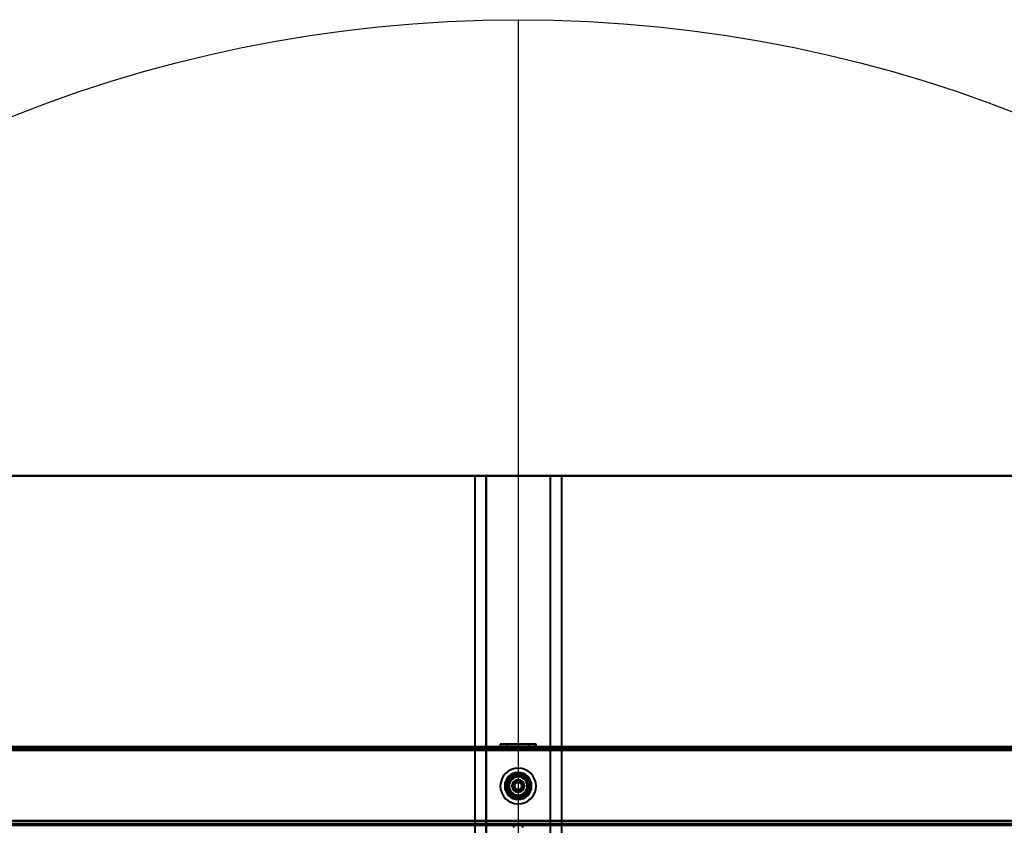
# Model space of a CAD drawing. Header units: millimetres. Extents: x -696 to 695, y -1041 to 611.
# Tile 89 of 90: x -222 to 216, y 252 to 611. Entities that reach past the tile are written whole.
import ezdxf

# ---------------------------------------------------------------- set-up
doc = ezdxf.new("R2010")
doc.units = ezdxf.units.MM
doc.layers.add('A-GENM', color=13, linetype='Continuous', lineweight=40)
doc.layers.add('G-IMPT', color=8, linetype='Continuous', lineweight=40)

# ---------------------------------------------------------------- blocks, each defined once
blk = doc.blocks.new('NEXA 400 CALQUES_dwg-748074-Niveau de réf_')
at = {"layer": 'G-IMPT'}
for p, q in [((534.4, 287), (-534.4, 287)), ((499.4, 287), (-499.4, 287)), ((-7.95, 288.1), (-7.95, 287)), ((3.05, 288.1), (-7.95, 288.1)), ((-7.95, 288.1), (3.05, 288.1)), ((-7.95, 288.1), (-3.05, 288.1)), ((-3.05, 287), (-7.95, 287)), ((3.05, 287), (-7.95, 287)), ((-7.95, 287), (3.05, 287)), ((-6, 287), (-6, 286.5)), ((0, 287), (-6, 287)), ((0, 287), (-6, 287)), ((-6, 286.5), (0, 286.5)), ((-5.95, 287), (-5.95, 286.5)), ((-5.95, 287), (2.28, 287)), ((2.28, 286.5), (-5.95, 286.5)), ((-4.85, 288.1), (-4.85, 286.5)), ((1.86, 288.1), (-4.85, 288.1)), ((-4.85, 288.1), (1.86, 288.1)), ((0, 286.5), (-4.85, 286.5)), ((-4.85, 286.5), (1.86, 286.5)), ((7.95, 288.1), (-3.05, 288.1)), ((-3.05, 288.1), (7.95, 288.1)), ((7.95, 287), (-3.05, 287)), ((-3.05, 287), (7.95, 287)), ((-2.28, 287), (5.95, 287)), ((0, 286.5), (-2.28, 286.5)), ((4.85, 288.1), (-1.86, 288.1)), ((-1.86, 288.1), (4.85, 288.1)), ((-1.86, 286.5), (0, 286.5)), ((6, 287), (0, 287)), ((5.95, 286.5), (0, 286.5)), ((0, 286.5), (6, 286.5)), ((4.85, 286.5), (0, 286.5)), ((0, 286.5), (4.85, 286.5)), ((3.05, 288.1), (7.95, 288.1)), ((7.95, 287), (3.05, 287)), ((4.85, 286.5), (4.85, 288.1)), ((5.95, 286.5), (5.95, 287)), ((6, 286.5), (6, 287)), ((7.95, 287), (7.95, 288.1)), ((-498.9, 252), (498.9, 252)), ((-203.6, 252.5), (-203.6, 252)), ((-203.6, 252.5), (-202, 252.5)), ((-202, 252.5), (-203.6, 252.5)), ((-203.6, 252), (-202, 252)), ((-200.4, 252), (-203.6, 252)), ((-200.4, 252), (-203.6, 252)), ((-202, 252.5), (-200.4, 252.5)), ((-200.4, 252.5), (-202, 252.5)), ((-202, 252), (-200.4, 252)), ((-202, 252), (-200.4, 252)), ((-200.4, 252), (-200.4, 252.5)), ((-141.6, 252.5), (-141.6, 252)), ((-141.6, 252.5), (-140, 252.5)), ((-140, 252.5), (-141.6, 252.5)), ((-141.6, 252), (-140, 252)), ((-138.4, 252), (-141.6, 252)), ((-138.4, 252), (-141.6, 252)), ((-140, 252.5), (-138.4, 252.5)), ((-138.4, 252.5), (-140, 252.5)), ((-140, 252), (-138.4, 252)), ((-140, 252), (-138.4, 252)), ((-138.4, 252), (-138.4, 252.5)), ((-6, 252.5), (-6, 252)), ((0, 252.5), (-6, 252.5)), ((-6, 252.5), (0, 252.5)), ((6, 252), (-6, 252)), ((6, 252), (-6, 252)), ((-6, 252), (0, 252)), ((-4.45, 252.5), (-4.45, 252)), ((-4.45, 252.5), (1.7, 252.5)), ((0, 252.5), (-4.45, 252.5)), ((-4.45, 252), (4.45, 252)), ((-4.45, 252), (4.45, 252)), ((-1.7, 252), (-4.45, 252)), ((1.7, 252), (-4.45, 252)), ((-2.55, 252.5), (-2.55, 252)), ((0.98, 252.5), (-2.55, 252.5)), ((-2.55, 252.5), (0, 252.5)), ((2.55, 252), (-2.55, 252)), ((2.55, 252), (-2.55, 252)), ((-2.55, 252), (0.98, 252)), ((-2.55, 252), (-0.98, 252)), ((-2.1, 252), (-2.1, 251)), ((0, 252), (-2.1, 252)), ((0, 252), (-2.1, 252)), ((-2.1, 252), (2.1, 252)), ((-2.1, 252), (2.1, 252)), ((-1.7, 252.5), (0, 252.5)), ((4.45, 252), (-1.7, 252)), ((0, 252.5), (-0.98, 252.5)), ((-0.98, 252), (2.55, 252)), ((0, 252.5), (4.45, 252.5)), ((6, 252.5), (0, 252.5)), ((0, 252.5), (6, 252.5)), ((4.45, 252.5), (0, 252.5)), ((2.55, 252.5), (0, 252.5)), ((0, 252.5), (2.55, 252.5)), ((0, 252), (6, 252)), ((0, 252), (6, 252)), ((2.1, 252), (0, 252)), ((2.1, 251), (2.1, 252)), ((2.55, 252), (2.55, 252.5)), ((4.45, 252), (4.45, 252.5)), ((6, 252), (6, 252.5)), ((38.4, 252.5), (38.4, 252)), ((38.4, 252.5), (40, 252.5)), ((40, 252.5), (38.4, 252.5)), ((38.4, 252), (40, 252)), ((41.6, 252), (38.4, 252)), ((41.6, 252), (38.4, 252)), ((40, 252.5), (41.6, 252.5)), ((41.6, 252.5), (40, 252.5)), ((40, 252), (41.6, 252)), ((40, 252), (41.6, 252)), ((41.6, 252), (41.6, 252.5)), ((126.4, 252.5), (126.4, 252)), ((126.4, 252.5), (128, 252.5)), ((128, 252.5), (126.4, 252.5)), ((126.4, 252), (128, 252)), ((129.6, 252), (126.4, 252)), ((129.6, 252), (126.4, 252)), ((128, 252.5), (129.6, 252.5)), ((129.6, 252.5), (128, 252.5)), ((128, 252), (129.6, 252)), ((128, 252), (129.6, 252)), ((129.6, 252), (129.6, 252.5)), ((138.4, 252.5), (138.4, 252)), ((138.4, 252.5), (140, 252.5)), ((140, 252.5), (138.4, 252.5)), ((138.4, 252), (140, 252)), ((141.6, 252), (138.4, 252)), ((141.6, 252), (138.4, 252)), ((140, 252.5), (141.6, 252.5)), ((141.6, 252.5), (140, 252.5)), ((140, 252), (141.6, 252)), ((140, 252), (141.6, 252)), ((141.6, 252), (141.6, 252.5))]:
    blk.add_line(p, q, dxfattribs=at)
at = {"layer": 'G-IMPT', "flags": 128}
for points in [[(534.4, 287), (267.2, 287), (0, 287), (-267.2, 287), (-534.4, 287)], [(-534.4, 287), (-267.2, 287), (0, 287), (267.2, 287), (534.4, 287)], [(534.4, 287), (267.2, 287), (0, 287), (-267.2, 287), (-534.4, 287)], [(-534.4, 287), (-267.2, 287), (0, 287), (267.2, 287), (534.4, 287)], [(534.4, 286.5), (267.2, 286.5), (0, 286.5), (-267.2, 286.5), (-534.4, 286.5)], [(534.4, 286.4), (267.2, 286.4), (0, 286.4), (-267.2, 286.4), (-534.4, 286.4)], [(-534.4, 286.4), (-267.2, 286.4), (0, 286.4), (267.2, 286.4), (534.4, 286.4)], [(-534.4, 286.4), (-267.2, 286.4), (0, 286.4), (267.2, 286.4), (534.4, 286.4)], [(533.9, 286.5), (266.95, 286.5), (0, 286.5), (-266.95, 286.5), (-533.9, 286.5)], [(-533.9, 286.5), (-266.95, 286.5), (0, 286.5), (266.95, 286.5), (533.9, 286.5)], [(533.9, 286.5), (266.95, 286.5), (0, 286.5), (-266.95, 286.5), (-533.9, 286.5)], [(-533.9, 286.5), (-266.95, 286.5), (0, 286.5), (266.95, 286.5), (533.9, 286.5)], [(533.9, 286.5), (266.95, 286.5), (0, 286.5), (-266.95, 286.5), (-533.9, 286.5)], [(-533.9, 286.5), (-266.95, 286.5), (0, 286.5), (266.95, 286.5), (533.9, 286.5)], [(-533.9, 286), (-266.95, 286), (0, 286), (266.95, 286), (533.9, 286)], [(-533.9, 286), (-266.95, 286), (0, 286), (266.95, 286), (533.9, 286)], [(533.9, 286), (266.95, 286), (0, 286), (-266.95, 286), (-533.9, 286)], [(533.9, 285.9), (266.95, 285.9), (0, 285.9), (-266.95, 285.9), (-533.9, 285.9)], [(499.4, 287), (249.7, 287), (0, 287), (-249.7, 287), (-499.4, 287)], [(-499.4, 287), (-249.7, 287), (0, 287), (249.7, 287), (499.4, 287)], [(499.4, 287), (249.7, 287), (0, 287), (-249.7, 287), (-499.4, 287)], [(-499.4, 287), (-249.7, 287), (0, 287), (249.7, 287), (499.4, 287)], [(-499.4, 286.5), (-249.7, 286.5), (0, 286.5), (249.7, 286.5), (499.4, 286.5)], [(499.4, 286.5), (249.7, 286.5), (0, 286.5), (-249.7, 286.5), (-499.4, 286.5)], [(-499.4, 286.4), (-249.7, 286.4), (0, 286.4), (249.7, 286.4), (499.4, 286.4)], [(-499.4, 286.4), (-249.7, 286.4), (0, 286.4), (249.7, 286.4), (499.4, 286.4)], [(499.4, 286.4), (249.7, 286.4), (0, 286.4), (-249.7, 286.4), (-499.4, 286.4)], [(499.4, 286.4), (249.7, 286.4), (0, 286.4), (-249.7, 286.4), (-499.4, 286.4)], [(499.4, 286.4), (249.7, 286.4), (0, 286.4), (-249.7, 286.4), (-499.4, 286.4)], [(-499.4, 286.4), (-249.7, 286.4), (0, 286.4), (249.7, 286.4), (499.4, 286.4)], [(-499.4, 285.9), (-249.7, 285.9), (0, 285.9), (249.7, 285.9), (499.4, 285.9)], [(499.4, 285.9), (249.7, 285.9), (0, 285.9), (-249.7, 285.9), (-499.4, 285.9)], [(-499, 286.5), (-249.5, 286.5), (0, 286.5), (249.5, 286.5), (499, 286.5)], [(499, 286.5), (249.5, 286.5), (0, 286.5), (-249.5, 286.5), (-499, 286.5)], [(-499, 286.5), (-249.5, 286.5), (0, 286.5), (249.5, 286.5), (499, 286.5)], [(499, 286.5), (249.5, 286.5), (0, 286.5), (-249.5, 286.5), (-499, 286.5)], [(498.9, 285.5), (249.45, 285.5), (0, 285.5), (-249.45, 285.5), (-498.9, 285.5)], [(-498.9, 285.5), (-249.45, 285.5), (0, 285.5), (249.45, 285.5), (498.9, 285.5)], [(498.9, 285.5), (249.45, 285.5), (0, 285.5), (-249.45, 285.5), (-498.9, 285.5)], [(-498.9, 285.5), (-249.45, 285.5), (0, 285.5), (249.45, 285.5), (498.9, 285.5)], [(-498.9, 285.5), (-249.45, 285.5), (0, 285.5), (249.45, 285.5), (498.9, 285.5)], [(498.9, 285.5), (249.45, 285.5), (0, 285.5), (-249.45, 285.5), (-498.9, 285.5)], [(498.9, 285.5), (249.45, 285.5), (0, 285.5), (-249.45, 285.5), (-498.9, 285.5)], [(-498.9, 285.5), (-249.45, 285.5), (0, 285.5), (249.45, 285.5), (498.9, 285.5)], [(499.4, 254), (249.7, 254), (0, 254), (-249.7, 254), (-499.4, 254)], [(-499.4, 254), (-249.7, 254), (0, 254), (249.7, 254), (499.4, 254)], [(499.4, 252), (249.7, 252), (0, 252), (-249.7, 252), (-499.4, 252)], [(498.9, 254), (249.45, 254), (0, 254), (-249.45, 254), (-498.9, 254)], [(-498.9, 254), (-249.45, 254), (0, 254), (249.45, 254), (498.9, 254)], [(-498.9, 254), (-249.45, 254), (0, 254), (249.45, 254), (498.9, 254)], [(498.9, 254), (249.45, 254), (0, 254), (-249.45, 254), (-498.9, 254)], [(498.9, 252.6), (249.45, 252.6), (0, 252.6), (-249.45, 252.6), (-498.9, 252.6)], [(-498.9, 252.6), (-249.45, 252.6), (0, 252.6), (249.45, 252.6), (498.9, 252.6)], [(-498.9, 252.6), (-249.45, 252.6), (0, 252.6), (249.45, 252.6), (498.9, 252.6)], [(498.9, 252.6), (249.45, 252.6), (0, 252.6), (-249.45, 252.6), (-498.9, 252.6)], [(-498.9, 252), (-249.45, 252), (0, 252), (249.45, 252), (498.9, 252)], [(498.9, 252), (249.45, 252), (0, 252), (-249.45, 252), (-498.9, 252)], [(-498.9, 252), (-249.45, 252), (0, 252), (249.45, 252), (498.9, 252)], [(498.9, 252), (249.45, 252), (0, 252), (-249.45, 252), (-498.9, 252)], [(-498.9, 252), (-249.45, 252), (0, 252), (249.45, 252), (498.9, 252)], [(355.2, 254), (177.6, 254), (0, 254), (-177.6, 254), (-355.2, 254)], [(-355.2, 254), (-177.6, 254), (0, 254), (177.6, 254), (355.2, 254)]]:
    blk.add_lwpolyline(points, dxfattribs=at)
at = {"layer": 'G-IMPT'}
for radius, start, end in [(7.95, 112.5227, 292.5227), (7.95, 112.5227, 292.5227), (7.95, 112.5227, 292.5227), (7.95, 112.5227, 292.5227), (7.95, 292.5227, 112.5227), (7.95, 292.5227, 112.5227), (7.95, 292.5227, 112.5227), (7.95, 292.5227, 112.5227), (6, 90, 270), (6, 90, 180), (6, 360, 180), (6, 90, 270), (6, 90, 270), (6, 90, 270), (6, 90, 270), (5.95, 112.5227, 292.5227), (5.95, 112.5227, 292.5227), (5.95, 112.5227, 292.5227), (5.55, 112.5227, 292.5227), (5.55, 112.5227, 292.5227), (4.85, 112.5227, 292.5227), (4.85, 112.5227, 292.5227), (4.85, 112.5227, 292.5227), (4.85, 112.5227, 292.5227), (4.45, 90, 270), (4.45, 0, 180), (4.45, 112.5227, 292.5227), (4.45, 112.5227, 292.5227), (4.45, 112.5227, 292.5227), (4.45, 112.5227, 292.5227), (4.45, 112.5227, 292.5227), (4.45, 112.5227, 292.5227), (4.05, 90, 270), (4.05, 90, 270), (2.75, 90, 270), (2.75, 90, 270), (2.75, 112.5227, 292.5227), (2.75, 112.5227, 292.5227), (2.55, 360, 180), (2.55, 90, 270), (5.95, 292.5227, 112.5227), (5.95, 292.5227, 112.5227), (5.95, 292.5227, 112.5227), (5.55, 292.5227, 112.5227), (5.55, 292.5227, 112.5227), (4.85, 292.5227, 112.5227), (4.85, 292.5227, 112.5227), (4.85, 292.5227, 112.5227), (4.85, 292.5227, 112.5227), (4.45, 292.5227, 112.5227), (4.45, 90, 112.5227), (4.45, 292.5227, 112.5227), (4.45, 292.5227, 112.5227), (4.45, 360, 112.5227), (4.45, 292.5227, 112.5227), (2.75, 292.5227, 112.5227), (2.75, 292.5227, 112.5227), (2.55, 22.5227, 112.5227), (2.55, 0, 112.5227), (2.55, 292.5227, 112.5227), (2.55, 292.5227, 112.5227), (2.55, 292.5227, 112.5227), (2.55, 292.5227, 112.5227), (6, 270, 90), (6, 270, 90), (6, 270, 90), (6, 360, 90), (6, 270, 90), (6, 270, 90), (4.45, 270, 90), (4.45, 292.5227, 90), (4.05, 270, 90), (4.05, 270, 90), (2.75, 270, 90), (2.75, 270, 90), (2.55, 22.5227, 90), (6, 180, 270), (6, 180, 0), (4.45, 180, 0), (2.55, 112.5227, 292.5227), (2.55, 112.5227, 292.5227), (2.55, 112.5227, 292.5227), (2.55, 112.5227, 292.5227), (2.55, 112.5227, 292.5227), (2.55, 112.5227, 292.5227), (2.55, 180, 360), (2.1, 90, 270), (2.1, 90, 180), (2.1, 90, 270), (2.1, 0, 180), (2.1, 180, 270), (2.1, 180, 0), (1.6, 0, 180), (1.6, 90, 270), (1.6, 90, 270), (1.6, 360, 180), (1.6, 180, 0), (1.6, 180, 360), (2.1, 270, 90), (2.1, 270, 90), (2.1, 270, 90), (1.6, 360, 90), (1.6, 360, 90), (2.55, 270, 22.5227), (1.6, 270, 360), (1.6, 270, 360), (6, 270, 360), (2.55, 292.5227, 22.5227), (2.55, 292.5227, 0), (4.45, 292.5227, 360)]:
    blk.add_arc((0, 269.5), radius, start, end, dxfattribs=at)
blk = doc.blocks.new('Nexa Toit - 400-748087-Niveau de réf_')
at = {"layer": 'A-GENM'}
for p, q in [((655, 407.5), (-655, 407.5)), ((-655, 407.5), (655, 407.5)), ((-14.25, 407.5), (-19.25, 407.5)), ((-19.25, 407.5), (19.25, 407.5)), ((-19.25, 407.5), (-19.25, -407.5)), ((-19.25, 407.5), (-19.25, -407.5)), ((14.25, 407.5), (-14.25, 407.5)), ((-14.25, -407.5), (-14.25, 407.5)), ((-14.25, 407.5), (-14.25, -407.5)), ((19.25, 407.5), (14.25, 407.5)), ((14.25, 407.5), (14.25, -407.5)), ((14.25, 407.5), (14.25, -407.5)), ((19.25, 407.5), (19.25, -407.5)), ((19.25, 407.5), (19.25, -407.5))]:
    blk.add_line(p, q, dxfattribs=at)

msp = doc.modelspace()

# ---------------------------------------------------------------- linework, layer by layer
at = {"color": 94, "lineweight": 30}
msp.add_line((0, 610.6), (0, -608.6), dxfattribs=at)
msp.add_circle((0, 1), 609.6, dxfattribs=at)

# ---------------------------------------------------------------- block references
at = {"layer": 'A-GENM'}
msp.add_blockref('Nexa Toit - 400-748087-Niveau de réf_', (0, 0), dxfattribs=at)
at = {"layer": 'G-IMPT'}
msp.add_blockref('NEXA 400 CALQUES_dwg-748074-Niveau de réf_', (0, 0), dxfattribs=at)

doc.saveas('drawing.dxf')
